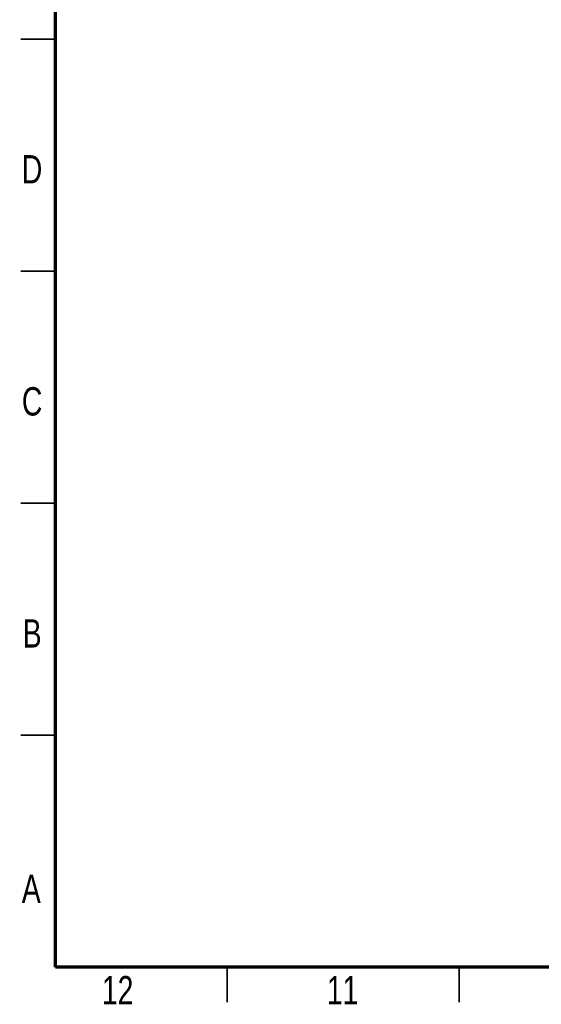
# Model space of a CAD drawing. Header units: millimetres. Extents: x 2 to 591, y 2 to 418.
# Tile 1 of 15: x 2 to 115, y 2 to 214. Entities that reach past the tile are written whole.
import ezdxf

# ---------------------------------------------------------------- set-up
doc = ezdxf.new("R2010")
doc.units = ezdxf.units.MM
doc.styles.add('SLDTEXTSTYLE0', font='TXT', dxfattribs={"width": 0.75})

msp = doc.modelspace()

# ---------------------------------------------------------------- linework, layer by layer
at = {"color": 7, "linetype": 'Continuous', "lineweight": 70}
for p, q in [((10, 10), (10, 410)), ((584, 10), (10, 10))]:
    msp.add_line(p, q, dxfattribs=at)
at = {"color": 7, "linetype": 'Continuous', "lineweight": 35}
for p, q in [((2.5, 210), (10, 210)), ((10, 210), (2.5, 210)), ((10, 160), (2.5, 160)), ((10, 110), (2.5, 110)), ((10, 60), (2.5, 60)), ((47, 10), (47, 2.5)), ((97, 10), (97, 2.5))]:
    msp.add_line(p, q, dxfattribs=at)

# ---------------------------------------------------------------- texts
at = {"color": 7, "linetype": 'Continuous', "lineweight": 0, "attachment_point": 2, "style": 'SLDTEXTSTYLE0'}
for s, insert, char_height in [('D', (4.93, 184.98), 6.1), ('C', (4.94, 134.98), 6.1), ('B', (4.95, 84.98), 6.1), ('A', (4.76, 29.98), 6.1), ('12', (23.38, 8.11), 6.096), ('11', (71.88, 8.11), 6.096)]:
    msp.add_mtext(s, dxfattribs=dict(at, insert=insert, char_height=char_height))

doc.saveas('drawing.dxf')
